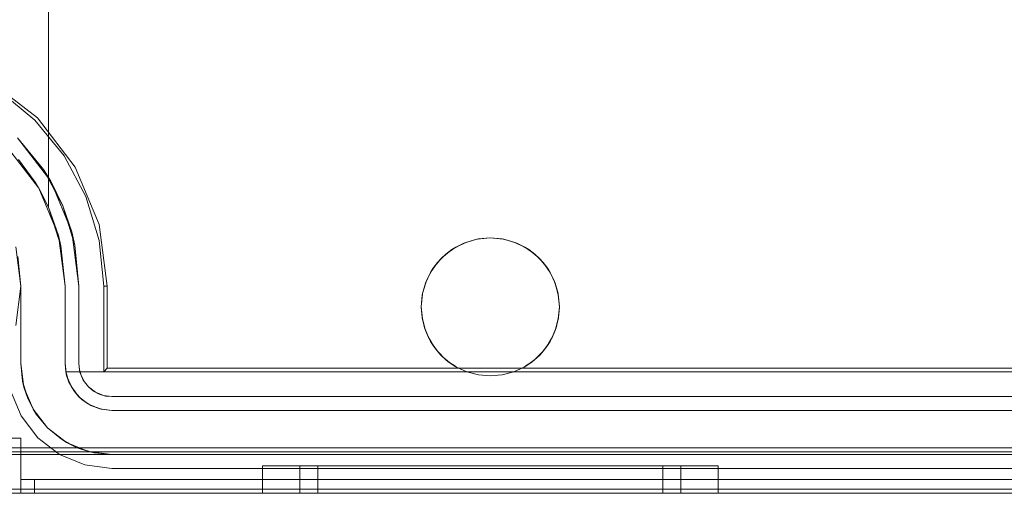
# Model space of a CAD drawing. Extents: x -620 to 300, y 62 to 1112.
# Tile 12 of 226: x -433.81 to -433.097, y 220.021 to 220.364. Entities that reach past the tile are written whole.
import ezdxf

# ---------------------------------------------------------------- set-up
doc = ezdxf.new("R2010")
doc.units = 0
doc.layers.get('0').update_dxf_attribs({"lineweight": 13})

# ---------------------------------------------------------------- blocks, each defined once
blk = doc.blocks.new('Blockreferenz-A06CPVY0L0')
at = {"color": 251, "linetype": 'ByBlock', "lineweight": -2, "ltscale": 0.13, "true_color": 0x636363}
for p, q in [((-433.79687, 220.29349), (-433.8326, 220.32091)), ((-433.79866, 220.2917), (-433.82442, 220.31285)), ((-433.77752, 220.26594), (-433.79866, 220.2917)), ((-433.76945, 220.25776), (-433.79687, 220.29349)), ((-433.79248, 220.25594), (-433.81139, 220.27898)), ((-433.81139, 220.27898), (-433.78723, 220.2475)), ((-433.76181, 220.23655), (-433.77752, 220.26594)), ((-433.79248, 220.25594), (-433.77844, 220.22966)), ((-433.78723, 220.2475), (-433.79248, 220.25594)), ((-433.75221, 220.21615), (-433.76945, 220.25776)), ((-433.77844, 220.22966), (-433.78723, 220.2475)), ((-433.78723, 220.2475), (-433.77205, 220.21084)), ((-433.75213, 220.20466), (-433.76181, 220.23655)), ((-433.77205, 220.21084), (-433.77844, 220.22966)), ((-433.77844, 220.22966), (-433.76979, 220.20115)), ((-433.74634, 220.1715), (-433.75221, 220.21615)), ((-433.76979, 220.20115), (-433.77205, 220.21084)), ((-433.77205, 220.21084), (-433.76687, 220.1715)), ((-433.80887, 220.1715), (-433.81261, 220.19997)), ((-433.76687, 220.1715), (-433.76979, 220.20115)), ((-433.74887, 220.1715), (-433.75213, 220.20466)), ((-433.81261, 220.14303), (-433.80887, 220.1715)), ((-433.76687, 220.1155), (-433.76687, 220.1715)), ((-433.76687, 220.1715), (-433.76687, 220.1155)), ((-433.76687, 220.1715), (-433.76687, 220.1715)), ((-433.74634, 220.1715), (-433.74887, 220.1715)), ((-433.74887, 220.1095), (-433.74887, 220.1715)), ((-433.74634, 220.11203), (-433.74634, 220.1715)), ((-433.76687, 220.1155), (-433.7664, 220.11081)), ((-433.76605, 220.10928), (-433.76687, 220.1155)), ((-433.7664, 220.11081), (-433.76687, 220.1155)), ((-433.76687, 220.1155), (-433.76687, 220.1155)), ((-433.7664, 220.11081), (-433.76605, 220.10928)), ((-433.76504, 220.10631), (-433.7664, 220.11081)), ((-433.76365, 220.1035), (-433.76605, 220.10928)), ((-433.76605, 220.10928), (-433.76504, 220.10631)), ((-433.76504, 220.10631), (-433.76365, 220.1035)), ((-433.76282, 220.10216), (-433.76504, 220.10631)), ((-433.74634, 220.11203), (-433.74887, 220.1095)), ((-431.78887, 220.1095), (-433.74887, 220.1095)), ((-431.7914, 220.11203), (-433.74634, 220.11203)), ((-433.75984, 220.09853), (-433.76365, 220.1035)), ((-433.76365, 220.1035), (-433.76282, 220.10216)), ((-433.76282, 220.10216), (-433.75984, 220.09853)), ((-433.75984, 220.09853), (-433.76282, 220.10216)), ((-433.75487, 220.09471), (-433.75984, 220.09853)), ((-433.75984, 220.09853), (-433.7562, 220.09554)), ((-433.7562, 220.09554), (-433.75984, 220.09853)), ((-433.81628, 220.09583), (-433.80868, 220.0775)), ((-433.80868, 220.0775), (-433.81628, 220.09583)), ((-433.7562, 220.09554), (-433.75487, 220.09471)), ((-433.75205, 220.09332), (-433.7562, 220.09554)), ((-433.75487, 220.09471), (-433.75205, 220.09332)), ((-433.74908, 220.09231), (-433.75487, 220.09471)), ((-433.75205, 220.09332), (-433.74908, 220.09231)), ((-433.74755, 220.09196), (-433.75205, 220.09332)), ((-433.74287, 220.0915), (-433.74908, 220.09231)), ((-433.74908, 220.09231), (-433.74755, 220.09196)), ((-433.74755, 220.09196), (-433.74287, 220.0915)), ((-433.74287, 220.0915), (-433.74755, 220.09196)), ((-431.79487, 220.0915), (-433.74287, 220.0915)), ((-433.74287, 220.0915), (-431.79487, 220.0915)), ((-433.74287, 220.0915), (-433.74287, 220.0915)), ((-433.80868, 220.0775), (-433.79661, 220.06176)), ((-433.79661, 220.06176), (-433.80868, 220.0775)), ((-433.79661, 220.06176), (-433.78087, 220.04968)), ((-433.78087, 220.04968), (-433.79661, 220.06176)), ((-431.61887, 220.05438), (-433.91887, 220.05438)), ((-433.78087, 220.04968), (-433.76254, 220.04209)), ((-433.76254, 220.04209), (-433.78087, 220.04968)), ((-433.76254, 220.04209), (-433.74287, 220.0395)), ((-433.74287, 220.0395), (-433.76254, 220.04209)), ((-433.74287, 220.0395), (-431.79487, 220.0395)), ((-431.79487, 220.0395), (-433.74287, 220.0395)), ((-433.74287, 220.0395), (-433.74287, 220.0395)), ((-431.61887, 220.02438), (-433.91887, 220.02438)), ((-433.91887, 220.0215), (-431.61887, 220.0215))]:
    blk.add_line(p, q, dxfattribs=at)
blk = doc.blocks.new('Blockreferenz-A06CPVY8L0')
at = {"color": 9, "linetype": 'ByBlock', "lineweight": -2, "ltscale": 0.13, "true_color": 0xc1c9c4}
for p, q in [((-433.78887, 220.4415), (-433.78887, 220.22863)), ((-433.78887, 220.24676), (-433.78887, 220.4415)), ((-433.81846, 220.2719), (-433.79589, 220.2425)), ((-433.79845, 220.24676), (-433.81056, 220.26333)), ((-433.79598, 220.24265), (-433.79845, 220.24676)), ((-433.79589, 220.2425), (-433.79598, 220.24265)), ((-433.79598, 220.24265), (-433.78887, 220.22863)), ((-433.78887, 220.22863), (-433.79589, 220.2425)), ((-433.79589, 220.2425), (-433.7817, 220.20825)), ((-433.78887, 220.22863), (-433.78887, 220.24676)), ((-433.78887, 220.22863), (-433.7799, 220.20068)), ((-433.7817, 220.20825), (-433.78887, 220.22863)), ((-433.78887, 220.22863), (-433.78887, 220.22863)), ((-433.7799, 220.20068), (-433.7817, 220.20825)), ((-433.7817, 220.20825), (-433.77687, 220.1715)), ((-433.48597, 220.20348), (-433.47755, 220.20574)), ((-433.47862, 220.20553), (-433.48597, 220.20348)), ((-433.47862, 220.20553), (-433.48106, 220.2048)), ((-433.47755, 220.20574), (-433.47862, 220.20553)), ((-433.47811, 220.20558), (-433.47862, 220.20553)), ((-433.46887, 220.2065), (-433.47811, 220.20558)), ((-433.47755, 220.20574), (-433.46887, 220.2065)), ((-433.46887, 220.2065), (-433.47755, 220.20574)), ((-433.46887, 220.2065), (-433.46018, 220.20574)), ((-433.45962, 220.20558), (-433.46887, 220.2065)), ((-433.46018, 220.20574), (-433.46887, 220.2065)), ((-433.46018, 220.20574), (-433.45176, 220.20348)), ((-433.45911, 220.20553), (-433.46018, 220.20574)), ((-433.45911, 220.20553), (-433.45962, 220.20558)), ((-433.45668, 220.2048), (-433.45911, 220.20553)), ((-433.45176, 220.20348), (-433.45911, 220.20553)), ((-433.81261, 220.19997), (-433.80887, 220.1715)), ((-433.7799, 220.20068), (-433.77687, 220.1715)), ((-433.77687, 220.1715), (-433.7799, 220.20068)), ((-433.50101, 220.19479), (-433.49387, 220.19979)), ((-433.49664, 220.19807), (-433.50101, 220.19479)), ((-433.49664, 220.19807), (-433.49846, 220.19658)), ((-433.49387, 220.19979), (-433.49664, 220.19807)), ((-433.49533, 220.19877), (-433.49664, 220.19807)), ((-433.49031, 220.20145), (-433.49533, 220.19877)), ((-433.49387, 220.19979), (-433.48597, 220.20348)), ((-433.488, 220.20269), (-433.49387, 220.19979)), ((-433.488, 220.20269), (-433.49031, 220.20145)), ((-433.48597, 220.20348), (-433.488, 220.20269)), ((-433.48704, 220.20298), (-433.488, 220.20269)), ((-433.48106, 220.2048), (-433.48704, 220.20298)), ((-433.4507, 220.20298), (-433.45668, 220.2048)), ((-433.45176, 220.20348), (-433.44386, 220.19979)), ((-433.44973, 220.20269), (-433.45176, 220.20348)), ((-433.44973, 220.20269), (-433.4507, 220.20298)), ((-433.44742, 220.20145), (-433.44973, 220.20269)), ((-433.44386, 220.19979), (-433.44973, 220.20269)), ((-433.4424, 220.19877), (-433.44742, 220.20145)), ((-433.44386, 220.19979), (-433.43672, 220.19479)), ((-433.44109, 220.19807), (-433.44386, 220.19979)), ((-433.44109, 220.19807), (-433.4424, 220.19877)), ((-433.43928, 220.19658), (-433.44109, 220.19807)), ((-433.43672, 220.19479), (-433.44109, 220.19807)), ((-433.80887, 220.1715), (-433.81098, 220.19296)), ((-433.50718, 220.18862), (-433.50101, 220.19479)), ((-433.50422, 220.19185), (-433.50718, 220.18862)), ((-433.50422, 220.19185), (-433.50546, 220.19035)), ((-433.50101, 220.19479), (-433.50422, 220.19185)), ((-433.50272, 220.19308), (-433.50422, 220.19185)), ((-433.49846, 220.19658), (-433.50272, 220.19308)), ((-433.43501, 220.19308), (-433.43928, 220.19658)), ((-433.43672, 220.19479), (-433.43055, 220.18862)), ((-433.43351, 220.19185), (-433.43672, 220.19479)), ((-433.43351, 220.19185), (-433.43501, 220.19308)), ((-433.43228, 220.19035), (-433.43351, 220.19185)), ((-433.43055, 220.18862), (-433.43351, 220.19185)), ((-433.51218, 220.18148), (-433.50718, 220.18862)), ((-433.51044, 220.18427), (-433.51218, 220.18148)), ((-433.51044, 220.18427), (-433.51115, 220.18295)), ((-433.50718, 220.18862), (-433.51044, 220.18427)), ((-433.50896, 220.18608), (-433.51044, 220.18427)), ((-433.50546, 220.19035), (-433.50896, 220.18608)), ((-433.42877, 220.18608), (-433.43228, 220.19035)), ((-433.43055, 220.18862), (-433.42556, 220.18148)), ((-433.42729, 220.18427), (-433.43055, 220.18862)), ((-433.42729, 220.18427), (-433.42877, 220.18608)), ((-433.42659, 220.18295), (-433.42729, 220.18427)), ((-433.42556, 220.18148), (-433.42729, 220.18427)), ((-433.51586, 220.17358), (-433.51218, 220.18148)), ((-433.51218, 220.18148), (-433.51506, 220.17563)), ((-433.51383, 220.17794), (-433.51506, 220.17563)), ((-433.51115, 220.18295), (-433.51383, 220.17794)), ((-433.42391, 220.17794), (-433.42659, 220.18295)), ((-433.42556, 220.18148), (-433.42187, 220.17358)), ((-433.42267, 220.17563), (-433.42556, 220.18148)), ((-433.42267, 220.17563), (-433.42391, 220.17794)), ((-433.80887, 220.1715), (-433.80887, 220.1155)), ((-433.80887, 220.1516), (-433.80887, 220.1715)), ((-433.80887, 220.1715), (-433.80887, 220.1715)), ((-433.77687, 220.1715), (-433.77687, 220.1155)), ((-433.77687, 220.1155), (-433.77687, 220.1715)), ((-433.77687, 220.1715), (-433.77687, 220.1715)), ((-433.51811, 220.16516), (-433.51586, 220.17358)), ((-433.51586, 220.17358), (-433.51791, 220.16625)), ((-433.51536, 220.17466), (-433.51716, 220.1687)), ((-433.51506, 220.17563), (-433.51586, 220.17358)), ((-433.51506, 220.17563), (-433.51536, 220.17466)), ((-433.42238, 220.17466), (-433.42267, 220.17563)), ((-433.42187, 220.17358), (-433.42267, 220.17563)), ((-433.42057, 220.1687), (-433.42238, 220.17466)), ((-433.42187, 220.17358), (-433.41962, 220.16516)), ((-433.41983, 220.16625), (-433.42187, 220.17358)), ((-433.51887, 220.15647), (-433.51811, 220.16516)), ((-433.51811, 220.16516), (-433.51887, 220.1565)), ((-433.51796, 220.16573), (-433.51885, 220.15669)), ((-433.51791, 220.16625), (-433.51811, 220.16516)), ((-433.51791, 220.16625), (-433.51796, 220.16573)), ((-433.51716, 220.1687), (-433.51791, 220.16625)), ((-433.41983, 220.16625), (-433.42057, 220.1687)), ((-433.41978, 220.16573), (-433.41983, 220.16625)), ((-433.41962, 220.16516), (-433.41983, 220.16625)), ((-433.41888, 220.15669), (-433.41978, 220.16573)), ((-433.41962, 220.16516), (-433.41887, 220.15647)), ((-433.41887, 220.1565), (-433.41962, 220.16516)), ((-433.51885, 220.15669), (-433.51887, 220.1565)), ((-433.51887, 220.1565), (-433.51886, 220.15648)), ((-433.51887, 220.1565), (-433.51887, 220.15647)), ((-433.5181, 220.14779), (-433.51887, 220.15647)), ((-433.51887, 220.15647), (-433.51828, 220.14888)), ((-433.51886, 220.15648), (-433.51885, 220.1563)), ((-433.51885, 220.1563), (-433.51828, 220.14888)), ((-433.41887, 220.15647), (-433.41963, 220.14779)), ((-433.41945, 220.14888), (-433.41887, 220.15647)), ((-433.41945, 220.14888), (-433.41888, 220.1563)), ((-433.41887, 220.1565), (-433.41888, 220.15669)), ((-433.41888, 220.1563), (-433.41887, 220.15648)), ((-433.41887, 220.15648), (-433.41887, 220.1565)), ((-433.41887, 220.15647), (-433.41887, 220.1565)), ((-433.80887, 220.13246), (-433.80887, 220.1516)), ((-433.51828, 220.14888), (-433.51815, 220.1483)), ((-433.51828, 220.14888), (-433.5181, 220.14779)), ((-433.51815, 220.1483), (-433.51753, 220.14567)), ((-433.4202, 220.14567), (-433.41959, 220.1483)), ((-433.41963, 220.14779), (-433.41945, 220.14888)), ((-433.41959, 220.1483), (-433.41945, 220.14888)), ((-433.51584, 220.13937), (-433.5181, 220.14779)), ((-433.5181, 220.14779), (-433.51655, 220.14145)), ((-433.51753, 220.14567), (-433.51655, 220.14145)), ((-433.51655, 220.14145), (-433.5161, 220.14033)), ((-433.51655, 220.14145), (-433.51584, 220.13937)), ((-433.41963, 220.14779), (-433.42189, 220.13937)), ((-433.42189, 220.13937), (-433.42118, 220.14145)), ((-433.42163, 220.14033), (-433.42118, 220.14145)), ((-433.42118, 220.14145), (-433.41963, 220.14779)), ((-433.42118, 220.14145), (-433.4202, 220.14567)), ((-433.5161, 220.14033), (-433.51492, 220.13739)), ((-433.51215, 220.13147), (-433.51584, 220.13937)), ((-433.51584, 220.13937), (-433.5137, 220.13437)), ((-433.51492, 220.13739), (-433.5137, 220.13437)), ((-433.5137, 220.13437), (-433.51277, 220.13279)), ((-433.5137, 220.13437), (-433.51215, 220.13147)), ((-433.42189, 220.13937), (-433.42558, 220.13147)), ((-433.42558, 220.13147), (-433.42403, 220.13437)), ((-433.42496, 220.13279), (-433.42403, 220.13437)), ((-433.42403, 220.13437), (-433.42189, 220.13937)), ((-433.42403, 220.13437), (-433.42281, 220.13739)), ((-433.42281, 220.13739), (-433.42163, 220.14033)), ((-433.80887, 220.1155), (-433.80887, 220.13246)), ((-433.51277, 220.13279), (-433.51108, 220.12994)), ((-433.50714, 220.12433), (-433.51215, 220.13147)), ((-433.51215, 220.13147), (-433.50981, 220.1278)), ((-433.51108, 220.12994), (-433.50981, 220.1278)), ((-433.50981, 220.1278), (-433.50822, 220.12586)), ((-433.50981, 220.1278), (-433.50714, 220.12433)), ((-433.42558, 220.13147), (-433.43059, 220.12433)), ((-433.43059, 220.12433), (-433.42792, 220.1278)), ((-433.42951, 220.12586), (-433.42792, 220.1278)), ((-433.42792, 220.1278), (-433.42558, 220.13147)), ((-433.42792, 220.1278), (-433.42665, 220.12994)), ((-433.42665, 220.12994), (-433.42496, 220.13279)), ((-433.50822, 220.12586), (-433.50612, 220.1233)), ((-433.50098, 220.11817), (-433.50714, 220.12433)), ((-433.50714, 220.12433), (-433.50496, 220.1219)), ((-433.50612, 220.1233), (-433.50496, 220.1219)), ((-433.50496, 220.1219), (-433.50252, 220.11971)), ((-433.50496, 220.1219), (-433.50098, 220.11817)), ((-433.50252, 220.11971), (-433.50016, 220.1176)), ((-433.43757, 220.1176), (-433.43521, 220.11971)), ((-433.43059, 220.12433), (-433.43676, 220.11817)), ((-433.43676, 220.11817), (-433.43277, 220.1219)), ((-433.43521, 220.11971), (-433.43277, 220.1219)), ((-433.43277, 220.1219), (-433.43059, 220.12433)), ((-433.43277, 220.1219), (-433.43162, 220.1233)), ((-433.43162, 220.1233), (-433.42951, 220.12586)), ((-433.80887, 220.1155), (-433.80662, 220.09841)), ((-433.80887, 220.1155), (-433.8076, 220.10262)), ((-433.8076, 220.10262), (-433.80887, 220.1155)), ((-433.80887, 220.1155), (-433.80887, 220.1155)), ((-433.77687, 220.1155), (-433.77633, 220.1095)), ((-433.77571, 220.1067), (-433.77687, 220.1155)), ((-433.77687, 220.1155), (-433.77687, 220.1155)), ((-433.49383, 220.11317), (-433.50098, 220.11817)), ((-433.50098, 220.11817), (-433.49928, 220.11681)), ((-433.50016, 220.1176), (-433.49928, 220.11681)), ((-433.49928, 220.11681), (-433.49562, 220.11442)), ((-433.49928, 220.11681), (-433.49383, 220.11317)), ((-433.49562, 220.11442), (-433.49337, 220.11296)), ((-433.48592, 220.1095), (-433.49383, 220.11317)), ((-433.49383, 220.11317), (-433.49288, 220.11264)), ((-433.49337, 220.11296), (-433.49288, 220.11264)), ((-433.49288, 220.11264), (-433.48592, 220.1095)), ((-433.4439, 220.11317), (-433.45181, 220.1095)), ((-433.45181, 220.1095), (-433.44485, 220.11264)), ((-433.44485, 220.11264), (-433.4439, 220.11317)), ((-433.44485, 220.11264), (-433.44436, 220.11296)), ((-433.44436, 220.11296), (-433.44211, 220.11442)), ((-433.43676, 220.11817), (-433.4439, 220.11317)), ((-433.4439, 220.11317), (-433.43845, 220.11681)), ((-433.44211, 220.11442), (-433.43845, 220.11681)), ((-433.43845, 220.11681), (-433.43676, 220.11817)), ((-433.43845, 220.11681), (-433.43757, 220.1176)), ((-433.77633, 220.1095), (-433.77608, 220.1095)), ((-433.77588, 220.10799), (-433.77633, 220.1095)), ((-433.77633, 220.1095), (-433.77571, 220.1067)), ((-433.48592, 220.1095), (-433.77633, 220.1095)), ((-433.77633, 220.1095), (-433.77405, 220.10195)), ((-433.77633, 220.1095), (-433.77633, 220.1095)), ((-433.77608, 220.1095), (-433.48592, 220.1095)), ((-433.77489, 220.10472), (-433.77588, 220.10799)), ((-433.77571, 220.1067), (-433.77405, 220.10195)), ((-433.77231, 220.0985), (-433.77571, 220.1067)), ((-433.48592, 220.1095), (-433.47753, 220.10725)), ((-433.47753, 220.10725), (-433.48592, 220.1095)), ((-433.48592, 220.1095), (-433.48592, 220.1095)), ((-433.47753, 220.10725), (-433.46887, 220.1065)), ((-433.46887, 220.1065), (-433.47753, 220.10725)), ((-433.46887, 220.1065), (-433.46021, 220.10725)), ((-433.46021, 220.10725), (-433.46887, 220.1065)), ((-433.46021, 220.10725), (-433.45181, 220.1095)), ((-433.45181, 220.1095), (-433.46021, 220.10725)), ((-433.45181, 220.1095), (-433.03387, 220.1095)), ((-433.03387, 220.1095), (-433.45181, 220.1095)), ((-433.45181, 220.1095), (-433.45181, 220.1095)), ((-433.8076, 220.10262), (-433.80662, 220.09841)), ((-433.80384, 220.09024), (-433.8076, 220.10262)), ((-433.80662, 220.09841), (-433.80002, 220.0825)), ((-433.80662, 220.09841), (-433.80384, 220.09024)), ((-433.77405, 220.10195), (-433.77489, 220.10472)), ((-433.77297, 220.10009), (-433.77405, 220.10195)), ((-433.77405, 220.10195), (-433.77231, 220.0985)), ((-433.77123, 220.09708), (-433.77297, 220.10009)), ((-433.77231, 220.0985), (-433.7701, 220.09514)), ((-433.76691, 220.09145), (-433.77231, 220.0985)), ((-433.7701, 220.09514), (-433.77123, 220.09708)), ((-433.76818, 220.09311), (-433.7701, 220.09514)), ((-433.7701, 220.09514), (-433.76691, 220.09145)), ((-433.76582, 220.09062), (-433.76818, 220.09311)), ((-433.76691, 220.09145), (-433.76468, 220.08942)), ((-433.75987, 220.08605), (-433.76691, 220.09145)), ((-433.80384, 220.09024), (-433.80002, 220.0825)), ((-433.79774, 220.07883), (-433.80384, 220.09024)), ((-433.76468, 220.08942), (-433.76582, 220.09062)), ((-433.76173, 220.08748), (-433.76468, 220.08942)), ((-433.76468, 220.08942), (-433.75987, 220.08605)), ((-433.75901, 220.08569), (-433.76173, 220.08748)), ((-433.75987, 220.08605), (-433.7581, 220.0851)), ((-433.75167, 220.08265), (-433.75987, 220.08605)), ((-433.7581, 220.0851), (-433.75901, 220.08569)), ((-433.75378, 220.08353), (-433.7581, 220.0851)), ((-433.7581, 220.0851), (-433.75167, 220.08265)), ((-433.80002, 220.0825), (-433.78954, 220.06883)), ((-433.80002, 220.0825), (-433.79774, 220.07883)), ((-433.79774, 220.07883), (-433.78954, 220.06883)), ((-433.78954, 220.06883), (-433.79774, 220.07883)), ((-433.7512, 220.08259), (-433.75378, 220.08353)), ((-433.75167, 220.08265), (-433.75069, 220.08241)), ((-433.74287, 220.0815), (-433.75167, 220.08265)), ((-433.75069, 220.08241), (-433.7512, 220.08259)), ((-433.75069, 220.08241), (-433.74287, 220.0815)), ((-431.79487, 220.0815), (-433.74287, 220.0815)), ((-433.74287, 220.0815), (-433.03387, 220.0815)), ((-433.74287, 220.0815), (-433.74287, 220.0815)), ((-433.78954, 220.06883), (-433.77587, 220.05834)), ((-433.78954, 220.06883), (-433.77953, 220.06062)), ((-433.77953, 220.06062), (-433.78954, 220.06883)), ((-433.80887, 220.0615), (-433.81663, 220.0615)), ((-433.81663, 220.0615), (-433.80887, 220.0615)), ((-433.80887, 220.0315), (-433.80887, 220.0615)), ((-433.80887, 220.0615), (-433.80887, 220.0615)), ((-433.80887, 220.0315), (-433.80887, 220.0615)), ((-433.77953, 220.06062), (-433.77587, 220.05834)), ((-433.76812, 220.05452), (-433.77953, 220.06062)), ((-433.77587, 220.05834), (-433.75995, 220.05174)), ((-433.77587, 220.05834), (-433.76812, 220.05452)), ((-433.06887, 220.0515), (-433.91887, 220.0515)), ((-431.61887, 220.0495), (-433.91887, 220.0495)), ((-433.91887, 220.0495), (-433.74287, 220.0495)), ((-433.76812, 220.05452), (-433.75995, 220.05174)), ((-433.75574, 220.05076), (-433.76812, 220.05452)), ((-433.75995, 220.05174), (-433.74287, 220.0495)), ((-433.75995, 220.05174), (-433.75574, 220.05076)), ((-433.75574, 220.05076), (-433.74287, 220.0495)), ((-433.74287, 220.0495), (-433.75574, 220.05076)), ((-433.74287, 220.0495), (-431.79487, 220.0495)), ((-433.74287, 220.0495), (-433.74287, 220.0495)), ((-433.62824, 220.0415), (-433.63387, 220.0415)), ((-433.63387, 220.0415), (-433.63387, 220.0215)), ((-433.63387, 220.0415), (-433.62824, 220.0415)), ((-433.61176, 220.0415), (-433.62824, 220.0415)), ((-433.62824, 220.0415), (-433.61176, 220.0415)), ((-433.58554, 220.0415), (-433.61176, 220.0415)), ((-433.61176, 220.0415), (-433.58554, 220.0415)), ((-433.60207, 220.0415), (-433.60677, 220.0415)), ((-433.60677, 220.0415), (-433.60677, 220.0215)), ((-433.60677, 220.0415), (-433.60207, 220.0415)), ((-433.58829, 220.0415), (-433.60207, 220.0415)), ((-433.60207, 220.0415), (-433.58829, 220.0415)), ((-433.58961, 220.0415), (-433.59387, 220.0415)), ((-433.59387, 220.0415), (-433.59387, 220.0215)), ((-433.58961, 220.0415), (-433.59387, 220.0415)), ((-433.57712, 220.0415), (-433.58961, 220.0415)), ((-433.57712, 220.0415), (-433.58961, 220.0415)), ((-433.56638, 220.0415), (-433.58829, 220.0415)), ((-433.58829, 220.0415), (-433.56638, 220.0415)), ((-433.55137, 220.0415), (-433.58554, 220.0415)), ((-433.58554, 220.0415), (-433.55137, 220.0415)), ((-433.55725, 220.0415), (-433.57712, 220.0415)), ((-433.55725, 220.0415), (-433.57712, 220.0415)), ((-433.53782, 220.0415), (-433.56638, 220.0415)), ((-433.56638, 220.0415), (-433.53782, 220.0415)), ((-433.53137, 220.0415), (-433.55725, 220.0415)), ((-433.53137, 220.0415), (-433.55725, 220.0415)), ((-433.51157, 220.0415), (-433.55137, 220.0415)), ((-433.55137, 220.0415), (-433.51157, 220.0415)), ((-433.50456, 220.0415), (-433.53782, 220.0415)), ((-433.53782, 220.0415), (-433.50456, 220.0415)), ((-433.50122, 220.0415), (-433.53137, 220.0415)), ((-433.50122, 220.0415), (-433.53137, 220.0415)), ((-433.46887, 220.0415), (-433.51157, 220.0415)), ((-433.51157, 220.0415), (-433.46887, 220.0415)), ((-433.46887, 220.0415), (-433.50456, 220.0415)), ((-433.50456, 220.0415), (-433.46887, 220.0415)), ((-433.46887, 220.0415), (-433.50122, 220.0415)), ((-433.46887, 220.0415), (-433.50122, 220.0415)), ((-433.43317, 220.0415), (-433.46887, 220.0415)), ((-433.42616, 220.0415), (-433.46887, 220.0415)), ((-433.43651, 220.0415), (-433.46887, 220.0415)), ((-433.46887, 220.0415), (-433.43317, 220.0415)), ((-433.46887, 220.0415), (-433.42616, 220.0415)), ((-433.43651, 220.0415), (-433.46887, 220.0415)), ((-433.40637, 220.0415), (-433.43651, 220.0415)), ((-433.40637, 220.0415), (-433.43651, 220.0415)), ((-433.39992, 220.0415), (-433.43317, 220.0415)), ((-433.43317, 220.0415), (-433.39992, 220.0415)), ((-433.38637, 220.0415), (-433.42616, 220.0415)), ((-433.42616, 220.0415), (-433.38637, 220.0415)), ((-433.38048, 220.0415), (-433.40637, 220.0415)), ((-433.38048, 220.0415), (-433.40637, 220.0415)), ((-433.37136, 220.0415), (-433.39992, 220.0415)), ((-433.39992, 220.0415), (-433.37136, 220.0415)), ((-433.35219, 220.0415), (-433.38637, 220.0415)), ((-433.38637, 220.0415), (-433.35219, 220.0415)), ((-433.36061, 220.0415), (-433.38048, 220.0415)), ((-433.36061, 220.0415), (-433.38048, 220.0415)), ((-433.34944, 220.0415), (-433.37136, 220.0415)), ((-433.37136, 220.0415), (-433.34944, 220.0415)), ((-433.34813, 220.0415), (-433.36061, 220.0415)), ((-433.34813, 220.0415), (-433.36061, 220.0415)), ((-433.32597, 220.0415), (-433.35219, 220.0415)), ((-433.35219, 220.0415), (-433.32597, 220.0415)), ((-433.33566, 220.0415), (-433.34944, 220.0415)), ((-433.34944, 220.0415), (-433.33566, 220.0415)), ((-433.34387, 220.0415), (-433.34813, 220.0415)), ((-433.34387, 220.0415), (-433.34813, 220.0415)), ((-433.34387, 220.0215), (-433.34387, 220.0415)), ((-433.33097, 220.0415), (-433.33566, 220.0415)), ((-433.33566, 220.0415), (-433.33097, 220.0415)), ((-433.33097, 220.0215), (-433.33097, 220.0415)), ((-433.30949, 220.0415), (-433.32597, 220.0415)), ((-433.32597, 220.0415), (-433.30949, 220.0415)), ((-433.30387, 220.0415), (-433.30949, 220.0415)), ((-433.30949, 220.0415), (-433.30387, 220.0415)), ((-433.30387, 220.0215), (-433.30387, 220.0415)), ((-433.80887, 220.0315), (-433.80887, 220.0265)), ((-433.80867, 220.0315), (-433.80887, 220.0315)), ((-433.80887, 220.0215), (-433.80887, 220.0315)), ((-432.76887, 220.0315), (-433.80887, 220.0315)), ((-432.76887, 220.0315), (-433.80887, 220.0315)), ((-433.80887, 220.0315), (-433.80887, 220.0315)), ((-433.80887, 220.0315), (-433.80887, 220.0315)), ((-433.80887, 220.0315), (-433.80887, 220.0315)), ((-433.80887, 220.0315), (-433.80887, 220.0315)), ((-433.80887, 220.0315), (-433.80887, 220.0315)), ((-433.80887, 220.0315), (-433.80887, 220.0315)), ((-433.80867, 220.0315), (-433.80887, 220.0315)), ((-433.80887, 220.0315), (-433.80887, 220.0265)), ((-433.80887, 220.0215), (-433.80887, 220.0315)), ((-433.8081, 220.0315), (-433.80867, 220.0315)), ((-433.8081, 220.0315), (-433.80867, 220.0315)), ((-433.80718, 220.0315), (-433.8081, 220.0315)), ((-433.80718, 220.0315), (-433.8081, 220.0315)), ((-433.80594, 220.0315), (-433.80718, 220.0315)), ((-433.80594, 220.0315), (-433.80718, 220.0315)), ((-433.80442, 220.0315), (-433.80594, 220.0315)), ((-433.80442, 220.0315), (-433.80594, 220.0315)), ((-433.80269, 220.0315), (-433.80442, 220.0315)), ((-433.80269, 220.0315), (-433.80442, 220.0315)), ((-433.80082, 220.0315), (-433.80269, 220.0315)), ((-433.80082, 220.0315), (-433.80269, 220.0315)), ((-433.79887, 220.0315), (-433.80082, 220.0315)), ((-433.79887, 220.0315), (-433.80082, 220.0315)), ((-433.79887, 220.0265), (-433.79887, 220.0315)), ((-431.73887, 220.0315), (-433.79887, 220.0315)), ((-431.73887, 220.0315), (-433.79887, 220.0315)), ((-433.79887, 220.0315), (-433.79887, 220.0265)), ((-433.91887, 220.0215), (-431.61887, 220.0215)), ((-433.91887, 220.0215), (-431.61887, 220.0215)), ((-433.81663, 220.0215), (-433.80887, 220.0215)), ((-433.80887, 220.0215), (-433.81663, 220.0215)), ((-433.80887, 220.0265), (-433.80887, 220.0215)), ((-433.80887, 220.0265), (-433.80887, 220.0215)), ((-433.80887, 220.0215), (-433.80853, 220.0215)), ((-433.80887, 220.0215), (-432.76887, 220.0215)), ((-433.80887, 220.0215), (-433.80887, 220.0215)), ((-433.80853, 220.0215), (-433.80887, 220.0215)), ((-432.76887, 220.0215), (-433.80887, 220.0215)), ((-433.80853, 220.0215), (-433.80753, 220.0215)), ((-433.80753, 220.0215), (-433.80853, 220.0215)), ((-433.80753, 220.0215), (-433.80594, 220.0215)), ((-433.80594, 220.0215), (-433.80753, 220.0215)), ((-433.80594, 220.0215), (-433.80387, 220.0215)), ((-433.80387, 220.0215), (-433.80594, 220.0215)), ((-433.80387, 220.0215), (-433.80145, 220.0215)), ((-433.80145, 220.0215), (-433.80387, 220.0215)), ((-433.80145, 220.0215), (-433.79887, 220.0215)), ((-433.79887, 220.0215), (-433.80145, 220.0215)), ((-433.79887, 220.0215), (-433.79887, 220.0265)), ((-433.79887, 220.0265), (-433.79887, 220.0215)), ((-433.79887, 220.0215), (-431.73887, 220.0215)), ((-431.73887, 220.0215), (-433.79887, 220.0215)), ((-433.63387, 220.0215), (-433.62824, 220.0215)), ((-433.63387, 220.0215), (-433.62824, 220.0215)), ((-433.62824, 220.0215), (-433.61176, 220.0215)), ((-433.62824, 220.0215), (-433.61176, 220.0215)), ((-433.61176, 220.0215), (-433.58554, 220.0215)), ((-433.61176, 220.0215), (-433.58554, 220.0215)), ((-433.60677, 220.0215), (-433.60412, 220.0215)), ((-433.60677, 220.0215), (-433.60412, 220.0215)), ((-433.60412, 220.0215), (-433.59627, 220.0215)), ((-433.60412, 220.0215), (-433.59627, 220.0215)), ((-433.59627, 220.0215), (-433.58353, 220.0215)), ((-433.59627, 220.0215), (-433.58353, 220.0215)), ((-433.59387, 220.0215), (-433.59146, 220.0215)), ((-433.59387, 220.0215), (-433.59146, 220.0215)), ((-433.59146, 220.0215), (-433.58435, 220.0215)), ((-433.59146, 220.0215), (-433.58435, 220.0215)), ((-433.58554, 220.0215), (-433.55137, 220.0215)), ((-433.58554, 220.0215), (-433.55137, 220.0215)), ((-433.58435, 220.0215), (-433.5728, 220.0215)), ((-433.58435, 220.0215), (-433.5728, 220.0215)), ((-433.58353, 220.0215), (-433.56638, 220.0215)), ((-433.58353, 220.0215), (-433.56638, 220.0215)), ((-433.5728, 220.0215), (-433.55725, 220.0215)), ((-433.5728, 220.0215), (-433.55725, 220.0215)), ((-433.56638, 220.0215), (-433.54548, 220.0215)), ((-433.56638, 220.0215), (-433.54548, 220.0215)), ((-433.55725, 220.0215), (-433.53831, 220.0215)), ((-433.55725, 220.0215), (-433.53831, 220.0215)), ((-433.55137, 220.0215), (-433.51157, 220.0215)), ((-433.55137, 220.0215), (-433.51157, 220.0215)), ((-433.54548, 220.0215), (-433.52164, 220.0215)), ((-433.54548, 220.0215), (-433.52164, 220.0215)), ((-433.53831, 220.0215), (-433.5167, 220.0215)), ((-433.53831, 220.0215), (-433.5167, 220.0215)), ((-433.52164, 220.0215), (-433.49577, 220.0215)), ((-433.52164, 220.0215), (-433.49577, 220.0215)), ((-433.5167, 220.0215), (-433.49325, 220.0215)), ((-433.5167, 220.0215), (-433.49325, 220.0215)), ((-433.51157, 220.0215), (-433.46887, 220.0215)), ((-433.51157, 220.0215), (-433.46887, 220.0215)), ((-433.49577, 220.0215), (-433.46887, 220.0215)), ((-433.49577, 220.0215), (-433.46887, 220.0215)), ((-433.49325, 220.0215), (-433.46887, 220.0215)), ((-433.49325, 220.0215), (-433.46887, 220.0215)), ((-433.46887, 220.0215), (-433.44196, 220.0215)), ((-433.46887, 220.0215), (-433.42616, 220.0215)), ((-433.46887, 220.0215), (-433.44448, 220.0215)), ((-433.46887, 220.0215), (-433.42616, 220.0215)), ((-433.46887, 220.0215), (-433.44196, 220.0215)), ((-433.46887, 220.0215), (-433.44448, 220.0215)), ((-433.44448, 220.0215), (-433.42103, 220.0215)), ((-433.44448, 220.0215), (-433.42103, 220.0215)), ((-433.44196, 220.0215), (-433.41609, 220.0215)), ((-433.44196, 220.0215), (-433.41609, 220.0215)), ((-433.42616, 220.0215), (-433.38637, 220.0215)), ((-433.42616, 220.0215), (-433.38637, 220.0215)), ((-433.42103, 220.0215), (-433.39942, 220.0215)), ((-433.42103, 220.0215), (-433.39942, 220.0215)), ((-433.41609, 220.0215), (-433.39225, 220.0215)), ((-433.41609, 220.0215), (-433.39225, 220.0215)), ((-433.39942, 220.0215), (-433.38048, 220.0215)), ((-433.39942, 220.0215), (-433.38048, 220.0215)), ((-433.39225, 220.0215), (-433.37136, 220.0215)), ((-433.39225, 220.0215), (-433.37136, 220.0215)), ((-433.38637, 220.0215), (-433.35219, 220.0215)), ((-433.38637, 220.0215), (-433.35219, 220.0215)), ((-433.38048, 220.0215), (-433.36493, 220.0215)), ((-433.38048, 220.0215), (-433.36493, 220.0215)), ((-433.37136, 220.0215), (-433.35421, 220.0215)), ((-433.37136, 220.0215), (-433.35421, 220.0215)), ((-433.36493, 220.0215), (-433.35338, 220.0215)), ((-433.36493, 220.0215), (-433.35338, 220.0215)), ((-433.35421, 220.0215), (-433.34146, 220.0215)), ((-433.35421, 220.0215), (-433.34146, 220.0215)), ((-433.35338, 220.0215), (-433.34627, 220.0215)), ((-433.35338, 220.0215), (-433.34627, 220.0215)), ((-433.35219, 220.0215), (-433.32597, 220.0215)), ((-433.35219, 220.0215), (-433.32597, 220.0215)), ((-433.34627, 220.0215), (-433.34387, 220.0215)), ((-433.34627, 220.0215), (-433.34387, 220.0215)), ((-433.34146, 220.0215), (-433.33362, 220.0215)), ((-433.34146, 220.0215), (-433.33362, 220.0215)), ((-433.33362, 220.0215), (-433.33097, 220.0215)), ((-433.33362, 220.0215), (-433.33097, 220.0215)), ((-433.32597, 220.0215), (-433.30949, 220.0215)), ((-433.32597, 220.0215), (-433.30949, 220.0215)), ((-433.30949, 220.0215), (-433.30387, 220.0215)), ((-433.30949, 220.0215), (-433.30387, 220.0215))]:
    blk.add_line(p, q, dxfattribs=at)

msp = doc.modelspace()

# ---------------------------------------------------------------- block references
at = {"ltscale": 0.13}
for name in ['Blockreferenz-A06CPVY0L0', 'Blockreferenz-A06CPVY8L0']:
    msp.add_blockref(name, (0, 0), dxfattribs=at)

doc.saveas('drawing.dxf')
